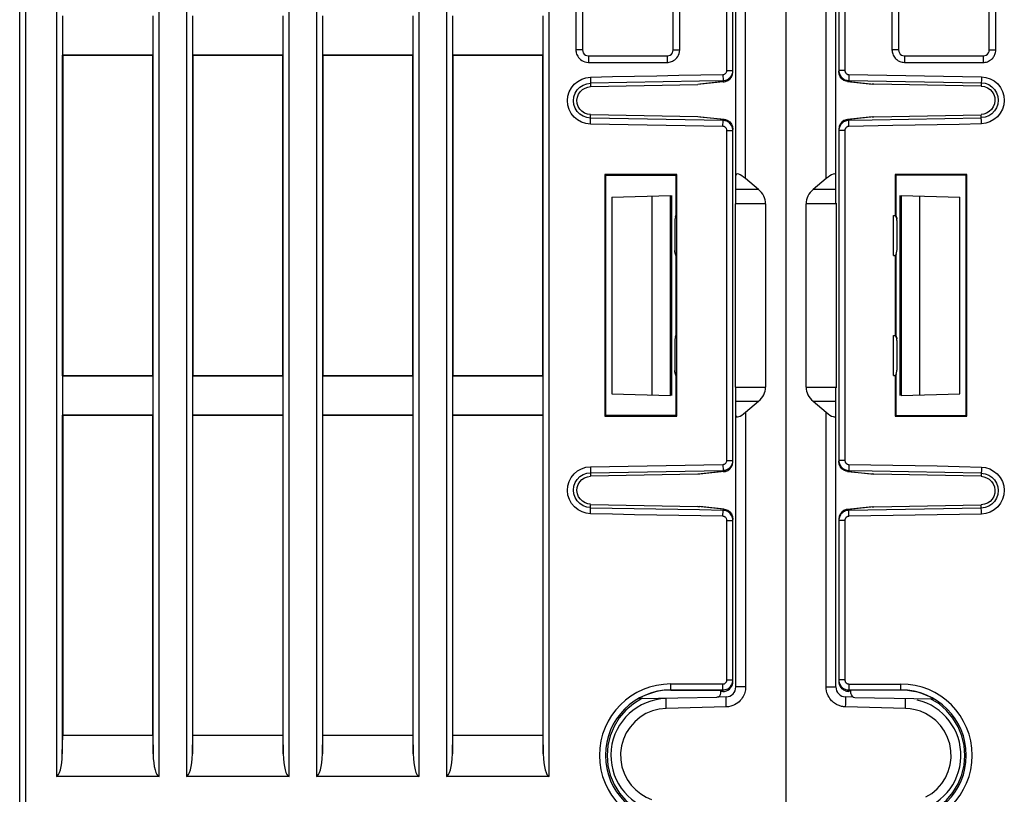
# Model space of a CAD drawing. Header units: millimetres. Extents: x -2013 to 423, y -990 to -169.
# Tile 12 of 50: x -443 to -394, y -857 to -819. Entities that reach past the tile are written whole.
import ezdxf

# ---------------------------------------------------------------- set-up
doc = ezdxf.new("R2010")
doc.units = ezdxf.units.MM
doc.header["$LTSCALE"] = 30.734
doc.layers.get('0').update_dxf_attribs({"linetype": 'CONTINUOUS'})

msp = doc.modelspace()

# ---------------------------------------------------------------- linework, layer by layer
at = {"color": 7, "linetype": 'Continuous'}
for p, q in [((-443.414, -867.375), (-443.414, -664.068)), ((-407.614, -827.789), (-407.614, -664.105)), ((-408.064, -821.126), (-408.064, -664.988)), ((-407.764, -821.206), (-407.764, -664.988)), ((-407.127, -826.533), (-407.127, -665.375)), ((-405.114, -665.375), (-405.114, -867.875)), ((-428.582, -674.331), (-428.582, -856.426)), ((-423.445, -856.426), (-423.445, -674.331)), ((-422.082, -674.331), (-422.082, -856.426)), ((-416.945, -856.426), (-416.945, -674.331)), ((-415.609, -674.331), (-415.609, -820.093)), ((-410.419, -820.093), (-410.419, -674.331)), ((-415.281, -675.562), (-415.281, -820.093)), ((-410.746, -820.093), (-410.746, -675.562)), ((-402.614, -827.789), (-402.614, -719.46)), ((-403.101, -826.533), (-403.101, -720.716)), ((-402.464, -725.553), (-402.464, -821.196)), ((-402.164, -725.623), (-402.164, -821.126)), ((-399.809, -728.656), (-399.809, -820.093)), ((-399.481, -728.656), (-399.481, -820.093)), ((-394.946, -820.093), (-394.946, -728.656)), ((-394.619, -820.093), (-394.619, -728.656)), ((-443.114, -867.375), (-443.114, -735.763)), ((-441.582, -748.654), (-441.582, -856.426)), ((-436.445, -856.426), (-436.445, -748.654)), ((-435.082, -748.654), (-435.082, -856.426)), ((-429.945, -856.426), (-429.945, -748.654)), ((-441.282, -818.392), (-441.282, -820.357)), ((-436.745, -820.357), (-436.745, -818.392)), ((-434.782, -818.392), (-434.782, -820.357)), ((-430.245, -820.357), (-430.245, -818.392)), ((-428.282, -818.392), (-428.282, -820.357)), ((-423.745, -820.357), (-423.745, -818.392)), ((-421.782, -818.392), (-421.782, -820.357)), ((-417.245, -820.357), (-417.245, -818.392)), ((-441.283, -820.355), (-441.283, -836.394)), ((-441.283, -820.355), (-441.264, -820.375)), ((-436.746, -820.357), (-441.281, -820.357)), ((-441.264, -820.375), (-441.264, -836.375)), ((-436.764, -820.375), (-441.264, -820.375)), ((-436.746, -820.357), (-436.764, -820.375)), ((-436.764, -836.375), (-436.764, -820.375)), ((-436.744, -836.394), (-436.744, -820.355)), ((-434.783, -820.355), (-434.783, -836.394)), ((-434.783, -820.355), (-434.764, -820.375)), ((-430.246, -820.357), (-434.781, -820.357)), ((-434.764, -820.375), (-434.764, -836.375)), ((-430.264, -820.375), (-434.764, -820.375)), ((-430.246, -820.357), (-430.264, -820.375)), ((-430.264, -836.375), (-430.264, -820.375)), ((-430.244, -836.394), (-430.244, -820.355)), ((-428.283, -820.355), (-428.283, -836.394)), ((-428.283, -820.355), (-428.264, -820.375)), ((-423.746, -820.357), (-428.281, -820.357)), ((-428.264, -820.375), (-428.264, -836.375)), ((-423.764, -820.375), (-428.264, -820.375)), ((-423.746, -820.357), (-423.764, -820.375)), ((-423.764, -836.375), (-423.764, -820.375)), ((-423.744, -836.394), (-423.744, -820.355)), ((-421.783, -820.355), (-421.783, -836.394)), ((-421.783, -820.355), (-421.764, -820.375)), ((-417.246, -820.357), (-421.781, -820.357)), ((-421.764, -820.375), (-421.764, -836.375)), ((-417.264, -820.375), (-421.764, -820.375)), ((-417.246, -820.357), (-417.264, -820.375)), ((-417.264, -836.375), (-417.264, -820.375)), ((-417.244, -836.394), (-417.244, -820.355)), ((-415.281, -820.093), (-415.609, -820.093)), ((-414.982, -820.392), (-414.982, -820.719)), ((-414.982, -820.392), (-411.045, -820.392)), ((-411.045, -820.392), (-411.045, -820.719)), ((-410.746, -820.093), (-410.419, -820.093)), ((-399.481, -820.093), (-399.809, -820.093)), ((-399.263, -820.38), (-399.182, -820.392)), ((-399.182, -820.392), (-399.182, -820.719)), ((-399.182, -820.392), (-395.245, -820.392)), ((-395.245, -820.392), (-395.245, -820.719)), ((-394.958, -820.174), (-394.946, -820.093)), ((-394.946, -820.093), (-394.619, -820.093)), ((-414.982, -820.719), (-411.045, -820.719)), ((-399.182, -820.719), (-395.245, -820.719)), ((-414.884, -821.456), (-414.876, -821.916)), ((-410.464, -821.366), (-408.26, -821.327)), ((-408.26, -821.327), (-408.255, -821.626)), ((-408.064, -821.126), (-407.764, -821.126)), ((-407.888, -821.456), (-407.839, -821.39)), ((-407.781, -821.333), (-407.764, -821.206)), ((-407.773, -821.223), (-407.764, -821.126)), ((-402.164, -821.126), (-402.464, -821.126)), ((-402.45, -821.307), (-402.464, -821.162)), ((-401.967, -821.327), (-401.972, -821.626)), ((-401.967, -821.327), (-395.343, -821.443)), ((-395.343, -821.443), (-395.351, -821.906)), ((-414.879, -821.742), (-409.424, -821.646)), ((-414.876, -821.929), (-409.509, -821.819)), ((-408.255, -821.686), (-409.509, -821.819)), ((-409.421, -821.812), (-409.509, -821.819)), ((-409.424, -821.646), (-408.255, -821.626)), ((-408.193, -821.683), (-409.421, -821.813)), ((-408.255, -821.686), (-408.255, -821.626)), ((-408.255, -821.686), (-408.194, -821.684)), ((-401.972, -821.676), (-402.035, -821.673)), ((-402.034, -821.673), (-400.807, -821.803)), ((-402.025, -821.622), (-401.972, -821.626)), ((-401.972, -821.626), (-395.348, -821.742)), ((-401.972, -821.676), (-400.719, -821.808)), ((-400.719, -821.808), (-400.806, -821.802)), ((-395.351, -821.906), (-400.719, -821.808)), ((-395.348, -821.742), (-395.157, -821.766)), ((-414.884, -823.806), (-414.876, -823.333)), ((-414.876, -823.333), (-409.509, -823.43)), ((-409.509, -823.43), (-409.421, -823.437)), ((-409.509, -823.43), (-408.255, -823.563)), ((-400.719, -823.441), (-395.351, -823.343)), ((-395.343, -823.793), (-395.351, -823.343)), ((-408.26, -823.922), (-414.884, -823.806)), ((-408.255, -823.623), (-414.879, -823.508)), ((-409.421, -823.436), (-408.193, -823.566)), ((-408.26, -823.922), (-408.255, -823.623)), ((-408.255, -823.563), (-408.255, -823.623)), ((-408.255, -823.563), (-408.193, -823.566)), ((-408.202, -823.627), (-408.255, -823.623)), ((-402.27, -823.728), (-402.305, -823.757)), ((-400.807, -823.446), (-402.034, -823.576)), ((-401.972, -823.573), (-402.034, -823.576)), ((-400.719, -823.441), (-401.972, -823.573)), ((-400.804, -823.603), (-401.972, -823.623)), ((-401.967, -823.922), (-401.972, -823.623)), ((-399.763, -823.883), (-401.967, -823.922)), ((-400.806, -823.447), (-400.719, -823.441)), ((-395.348, -823.507), (-400.804, -823.603)), ((-408.064, -840.626), (-408.064, -824.123)), ((-408.064, -824.123), (-407.764, -824.123)), ((-407.777, -823.932), (-407.764, -824.076)), ((-407.764, -840.706), (-407.764, -824.043)), ((-402.447, -823.926), (-402.464, -824.053)), ((-402.464, -824.053), (-402.464, -840.696)), ((-402.46, -824.066), (-402.464, -824.123)), ((-402.164, -824.123), (-402.464, -824.123)), ((-402.164, -824.123), (-402.164, -840.626)), ((-414.157, -826.331), (-414.157, -838.418)), ((-414.157, -826.331), (-414.118, -826.37)), ((-410.57, -826.331), (-414.157, -826.331)), ((-414.118, -838.379), (-414.118, -826.37)), ((-410.609, -826.37), (-414.118, -826.37)), ((-410.57, -826.331), (-410.609, -826.37)), ((-410.609, -826.37), (-410.609, -828.375)), ((-410.57, -838.418), (-410.57, -826.331)), ((-399.657, -826.331), (-399.657, -828.375)), ((-396.07, -826.331), (-399.657, -826.331)), ((-399.62, -826.368), (-399.62, -828.375)), ((-396.107, -826.368), (-399.62, -826.368)), ((-396.107, -838.381), (-396.107, -826.368)), ((-396.07, -838.418), (-396.07, -826.331)), ((-406.477, -827.082), (-407.127, -826.533)), ((-403.101, -826.533), (-403.751, -827.082)), ((-406.477, -827.082), (-407.614, -827.082)), ((-402.614, -827.082), (-403.751, -827.082)), ((-413.814, -827.453), (-410.879, -827.376)), ((-413.814, -827.453), (-413.814, -837.296)), ((-411.814, -827.401), (-411.814, -837.348)), ((-410.879, -837.373), (-410.879, -827.376)), ((-410.81, -837.375), (-410.81, -827.375)), ((-406.13, -827.789), (-407.654, -827.789)), ((-407.641, -827.789), (-407.641, -836.96)), ((-406.13, -827.789), (-406.13, -836.96)), ((-404.098, -836.96), (-404.098, -827.789)), ((-402.574, -827.789), (-404.098, -827.789)), ((-402.587, -836.96), (-402.587, -827.789)), ((-399.418, -827.375), (-399.418, -837.375)), ((-399.348, -827.376), (-399.348, -837.373)), ((-399.348, -827.376), (-396.414, -827.453)), ((-398.414, -837.348), (-398.414, -827.401)), ((-396.414, -837.296), (-396.414, -827.453)), ((-410.67, -828.663), (-410.67, -830.086)), ((-410.635, -828.43), (-410.609, -828.375)), ((-399.737, -830.375), (-399.737, -828.375)), ((-399.737, -828.375), (-399.653, -828.375)), ((-399.626, -828.375), (-399.62, -828.375)), ((-399.557, -830.086), (-399.557, -828.663)), ((-399.593, -830.317), (-399.62, -830.375)), ((-399.56, -830.134), (-399.557, -830.086)), ((-410.609, -830.375), (-410.609, -834.375)), ((-399.737, -830.375), (-399.653, -830.375)), ((-399.657, -830.375), (-399.657, -834.375)), ((-399.626, -830.375), (-399.62, -830.375)), ((-399.62, -830.375), (-399.62, -834.375)), ((-410.67, -834.663), (-410.67, -836.086)), ((-410.635, -834.43), (-410.609, -834.375)), ((-399.737, -836.375), (-399.737, -834.375)), ((-399.737, -834.375), (-399.653, -834.375)), ((-399.626, -834.375), (-399.62, -834.375)), ((-399.557, -836.086), (-399.557, -834.663)), ((-399.56, -836.134), (-399.557, -836.086)), ((-441.282, -836.392), (-441.282, -838.357)), ((-441.281, -836.392), (-441.264, -836.375)), ((-441.281, -836.392), (-436.746, -836.392)), ((-441.264, -836.375), (-436.764, -836.375)), ((-436.744, -836.394), (-436.764, -836.375)), ((-436.745, -838.357), (-436.745, -836.392)), ((-434.782, -836.392), (-434.782, -838.357)), ((-434.781, -836.392), (-434.764, -836.375)), ((-434.781, -836.392), (-430.246, -836.392)), ((-434.764, -836.375), (-430.264, -836.375)), ((-430.244, -836.394), (-430.264, -836.375)), ((-430.245, -838.357), (-430.245, -836.392)), ((-428.282, -836.392), (-428.282, -838.357)), ((-428.281, -836.392), (-428.264, -836.375)), ((-428.281, -836.392), (-423.746, -836.392)), ((-428.264, -836.375), (-423.764, -836.375)), ((-423.744, -836.394), (-423.764, -836.375)), ((-423.745, -838.357), (-423.745, -836.392)), ((-421.782, -836.392), (-421.782, -838.357)), ((-421.781, -836.392), (-421.764, -836.375)), ((-421.781, -836.392), (-417.246, -836.392)), ((-421.764, -836.375), (-417.264, -836.375)), ((-417.244, -836.394), (-417.264, -836.375)), ((-417.245, -838.357), (-417.245, -836.392)), ((-410.609, -836.375), (-410.609, -838.379)), ((-399.737, -836.375), (-399.653, -836.375)), ((-399.657, -836.375), (-399.657, -838.418)), ((-399.626, -836.375), (-399.62, -836.375)), ((-399.593, -836.317), (-399.62, -836.375)), ((-399.62, -836.375), (-399.62, -838.381)), ((-407.654, -836.96), (-406.13, -836.96)), ((-407.614, -851.953), (-407.614, -836.96)), ((-404.098, -836.96), (-402.574, -836.96)), ((-402.614, -851.953), (-402.614, -836.96)), ((-413.814, -837.296), (-410.879, -837.373)), ((-407.614, -837.667), (-406.477, -837.667)), ((-407.127, -838.216), (-406.477, -837.667)), ((-403.751, -837.667), (-403.101, -838.216)), ((-403.751, -837.667), (-402.614, -837.667)), ((-399.348, -837.373), (-396.414, -837.296)), ((-441.283, -838.355), (-441.283, -855.302)), ((-441.283, -838.355), (-441.264, -838.375)), ((-436.746, -838.357), (-441.281, -838.357)), ((-441.264, -838.375), (-441.264, -854.375)), ((-436.764, -838.375), (-441.264, -838.375)), ((-436.746, -838.357), (-436.764, -838.375)), ((-436.764, -854.375), (-436.764, -838.375)), ((-436.744, -855.302), (-436.744, -838.355)), ((-434.783, -838.355), (-434.783, -855.302)), ((-434.783, -838.355), (-434.764, -838.375)), ((-430.246, -838.357), (-434.781, -838.357)), ((-434.764, -854.375), (-434.764, -838.375)), ((-430.264, -838.375), (-434.764, -838.375)), ((-430.246, -838.357), (-430.264, -838.375)), ((-430.264, -838.375), (-430.264, -854.375)), ((-430.244, -855.302), (-430.244, -838.355)), ((-428.283, -838.355), (-428.264, -838.375)), ((-428.283, -838.355), (-428.283, -855.302)), ((-423.746, -838.357), (-428.281, -838.357)), ((-428.264, -854.375), (-428.264, -838.375)), ((-423.764, -838.375), (-428.264, -838.375)), ((-423.746, -838.357), (-423.764, -838.375)), ((-423.764, -838.375), (-423.764, -854.375)), ((-423.744, -855.302), (-423.744, -838.355)), ((-421.783, -838.355), (-421.783, -855.302)), ((-421.783, -838.355), (-421.764, -838.375)), ((-417.246, -838.357), (-421.781, -838.357)), ((-421.764, -854.375), (-421.764, -838.375)), ((-417.264, -838.375), (-421.764, -838.375)), ((-417.246, -838.357), (-417.264, -838.375)), ((-417.264, -838.375), (-417.264, -854.375)), ((-417.244, -855.302), (-417.244, -838.355)), ((-414.157, -838.418), (-414.118, -838.379)), ((-414.157, -838.418), (-410.57, -838.418)), ((-410.609, -838.379), (-414.118, -838.379)), ((-410.57, -838.418), (-410.609, -838.379)), ((-407.127, -838.216), (-407.127, -851.953)), ((-403.101, -851.953), (-403.101, -838.216)), ((-399.657, -838.418), (-396.07, -838.418)), ((-399.62, -838.381), (-396.107, -838.381)), ((-408.064, -840.626), (-407.764, -840.626)), ((-407.773, -840.723), (-407.764, -840.626)), ((-402.164, -840.626), (-402.464, -840.626)), ((-414.884, -840.943), (-408.26, -840.827)), ((-414.884, -840.943), (-414.876, -841.416)), ((-414.879, -841.242), (-408.255, -841.126)), ((-408.26, -840.827), (-408.255, -841.126)), ((-408.255, -841.186), (-408.255, -841.126)), ((-407.888, -840.956), (-407.839, -840.89)), ((-407.781, -840.833), (-407.764, -840.706)), ((-402.45, -840.807), (-402.464, -840.662)), ((-402.025, -841.122), (-401.972, -841.126)), ((-401.967, -840.827), (-401.972, -841.126)), ((-401.972, -841.126), (-400.804, -841.146)), ((-400.804, -841.146), (-395.348, -841.242)), ((-395.343, -840.956), (-395.351, -841.406)), ((-409.509, -841.319), (-414.876, -841.416)), ((-408.255, -841.186), (-409.509, -841.319)), ((-409.421, -841.312), (-409.509, -841.319)), ((-408.193, -841.183), (-409.421, -841.313)), ((-408.255, -841.186), (-408.194, -841.184)), ((-401.972, -841.176), (-402.035, -841.173)), ((-402.034, -841.173), (-400.807, -841.303)), ((-401.972, -841.176), (-400.719, -841.308)), ((-400.719, -841.308), (-400.806, -841.302)), ((-395.351, -841.406), (-400.719, -841.308)), ((-414.884, -843.293), (-414.876, -842.833)), ((-409.424, -843.103), (-414.879, -843.007)), ((-414.876, -842.833), (-409.509, -842.93)), ((-409.509, -842.93), (-409.421, -842.937)), ((-408.255, -843.063), (-409.509, -842.93)), ((-408.255, -843.123), (-409.424, -843.103)), ((-408.193, -843.066), (-409.421, -842.936)), ((-408.255, -843.063), (-408.255, -843.123)), ((-408.255, -843.063), (-408.193, -843.066)), ((-400.807, -842.946), (-402.034, -843.076)), ((-401.972, -843.073), (-402.034, -843.076)), ((-400.719, -842.941), (-401.972, -843.073)), ((-395.348, -843.008), (-401.972, -843.123)), ((-400.806, -842.947), (-400.719, -842.941)), ((-400.719, -842.941), (-395.351, -842.843)), ((-395.343, -843.306), (-395.351, -842.843)), ((-408.26, -843.422), (-408.255, -843.123)), ((-408.202, -843.127), (-408.255, -843.123)), ((-407.777, -843.432), (-407.764, -843.576)), ((-407.764, -851.685), (-407.764, -843.543)), ((-402.447, -843.426), (-402.464, -843.553)), ((-402.464, -843.553), (-402.464, -851.676)), ((-402.46, -843.566), (-402.464, -843.623)), ((-402.27, -843.228), (-402.305, -843.257)), ((-401.967, -843.422), (-401.972, -843.123)), ((-395.343, -843.306), (-401.967, -843.422)), ((-408.064, -851.605), (-408.064, -843.623)), ((-408.064, -843.623), (-407.764, -843.623)), ((-402.164, -843.623), (-402.464, -843.623)), ((-402.164, -843.623), (-402.164, -851.607)), ((-410.864, -852.112), (-410.864, -851.806)), ((-410.864, -851.806), (-408.264, -851.806)), ((-408.264, -852.116), (-408.264, -851.806)), ((-408.064, -851.605), (-407.764, -851.605)), ((-407.79, -851.848), (-407.77, -851.766)), ((-407.767, -851.659), (-407.764, -851.605)), ((-407.127, -851.953), (-407.614, -851.953)), ((-403.101, -851.953), (-402.614, -851.953)), ((-402.164, -851.607), (-402.464, -851.607)), ((-402.437, -851.84), (-402.456, -851.766)), ((-401.964, -851.808), (-399.364, -851.808)), ((-401.964, -851.808), (-401.964, -852.117)), ((-399.364, -852.114), (-399.364, -851.808)), ((-412.459, -852.526), (-408.56, -852.458)), ((-410.864, -852.105), (-408.264, -852.105)), ((-410.864, -852.112), (-408.364, -852.116)), ((-408.101, -852.453), (-408.56, -852.465)), ((-408.364, -852.258), (-408.364, -852.116)), ((-408.264, -852.182), (-408.364, -852.182)), ((-408.264, -852.105), (-408.203, -852.101)), ((-408.264, -852.182), (-408.264, -852.153)), ((-408.104, -852.47), (-408.101, -852.453)), ((-408.089, -852.153), (-408.01, -852.118)), ((-408.01, -852.118), (-407.938, -852.067)), ((-401.735, -852.463), (-402.127, -852.453)), ((-402.124, -852.47), (-402.127, -852.453)), ((-402.018, -852.103), (-401.964, -852.106)), ((-401.964, -852.106), (-399.364, -852.106)), ((-401.964, -852.147), (-401.964, -852.174)), ((-401.864, -852.174), (-401.964, -852.174)), ((-399.364, -852.114), (-401.864, -852.117)), ((-401.864, -852.278), (-401.864, -852.117)), ((-411.094, -853.031), (-411.097, -852.902)), ((-408.101, -852.953), (-411.094, -853.031)), ((-407.291, -852.503), (-407.338, -852.568)), ((-399.134, -853.031), (-402.127, -852.953)), ((-401.667, -852.478), (-397.735, -852.547)), ((-397.459, -852.807), (-397.877, -852.544)), ((-411.45, -853.069), (-411.787, -853.155)), ((-411.094, -853.031), (-411.45, -853.069)), ((-398.127, -853.287), (-398.389, -853.173)), ((-441.283, -855.302), (-441.264, -854.375)), ((-436.764, -854.375), (-441.264, -854.375)), ((-436.764, -854.375), (-436.744, -855.302)), ((-434.783, -855.302), (-434.764, -854.375)), ((-430.264, -854.375), (-434.764, -854.375)), ((-430.264, -854.375), (-430.244, -855.302)), ((-428.283, -855.302), (-428.264, -854.375)), ((-423.764, -854.375), (-428.264, -854.375)), ((-423.764, -854.375), (-423.744, -855.302)), ((-421.783, -855.302), (-421.764, -854.375)), ((-417.264, -854.375), (-421.764, -854.375)), ((-417.264, -854.375), (-417.244, -855.302)), ((-436.445, -856.426), (-441.582, -856.426)), ((-429.945, -856.426), (-435.082, -856.426)), ((-423.445, -856.426), (-428.582, -856.426)), ((-416.945, -856.426), (-422.082, -856.426))]:
    msp.add_line(p, q, dxfattribs=at)
for points in [[(-415.609, -820.093), (-415.607, -820.145), (-415.6, -820.197), (-415.589, -820.25), (-415.572, -820.304), (-415.549, -820.36), (-415.52, -820.415), (-415.482, -820.471), (-415.437, -820.524), (-415.383, -820.575), (-415.32, -820.621), (-415.248, -820.661), (-415.167, -820.692), (-415.079, -820.711), (-414.982, -820.719)], [(-415.281, -820.093), (-415.269, -820.174), (-415.241, -820.244), (-415.194, -820.305), (-415.133, -820.352), (-415.063, -820.38), (-414.982, -820.392)], [(-411.045, -820.392), (-410.964, -820.38), (-410.894, -820.352), (-410.833, -820.304), (-410.786, -820.243), (-410.758, -820.174), (-410.746, -820.093)], [(-411.045, -820.719), (-410.993, -820.717), (-410.941, -820.711), (-410.888, -820.7), (-410.834, -820.683), (-410.778, -820.66), (-410.723, -820.63), (-410.667, -820.593), (-410.614, -820.548), (-410.563, -820.494), (-410.517, -820.431), (-410.478, -820.359), (-410.447, -820.278), (-410.427, -820.19), (-410.419, -820.093)], [(-399.809, -820.093), (-399.807, -820.142), (-399.801, -820.193), (-399.79, -820.246), (-399.774, -820.3), (-399.751, -820.356), (-399.722, -820.411), (-399.688, -820.462), (-399.651, -820.509), (-399.613, -820.548), (-399.574, -820.582), (-399.535, -820.611), (-399.495, -820.636), (-399.453, -820.658), (-399.409, -820.677), (-399.361, -820.694), (-399.308, -820.707), (-399.248, -820.715), (-399.182, -820.719)], [(-399.481, -820.093), (-399.47, -820.174), (-399.441, -820.244), (-399.394, -820.305), (-399.333, -820.352), (-399.263, -820.38)], [(-395.245, -820.719), (-395.196, -820.718), (-395.145, -820.711), (-395.092, -820.701), (-395.038, -820.684), (-394.982, -820.661), (-394.927, -820.633), (-394.876, -820.599), (-394.829, -820.562), (-394.79, -820.524), (-394.756, -820.485), (-394.727, -820.446), (-394.702, -820.406), (-394.68, -820.364), (-394.661, -820.32), (-394.644, -820.272), (-394.631, -820.219), (-394.623, -820.159), (-394.619, -820.093)], [(-395.245, -820.392), (-395.164, -820.38), (-395.095, -820.352), (-395.034, -820.305), (-394.986, -820.244), (-394.958, -820.174)], [(-414.884, -823.806), (-415.114, -823.779), (-415.327, -823.711), (-415.526, -823.6), (-415.7, -823.454), (-415.842, -823.276), (-415.948, -823.075), (-416.011, -822.857), (-416.033, -822.631), (-416.009, -822.404), (-415.942, -822.187), (-415.834, -821.987), (-415.691, -821.811), (-415.517, -821.669), (-415.32, -821.561), (-415.11, -821.49), (-414.884, -821.456)], [(-414.884, -821.456), (-413.778, -821.428), (-412.673, -821.404), (-411.568, -821.384), (-410.464, -821.366)], [(-408.26, -821.327), (-408.236, -821.325), (-408.211, -821.32), (-408.185, -821.311), (-408.16, -821.298), (-408.136, -821.281), (-408.113, -821.259), (-408.094, -821.232), (-408.078, -821.201), (-408.068, -821.166), (-408.064, -821.126)], [(-408.255, -821.626), (-408.194, -821.621), (-408.132, -821.608), (-408.068, -821.586), (-408.005, -821.554), (-407.944, -821.511), (-407.888, -821.456)], [(-407.908, -821.551), (-407.83, -821.451), (-407.781, -821.333)], [(-407.839, -821.39), (-407.799, -821.312), (-407.773, -821.223)], [(-402.464, -821.126), (-402.46, -821.186), (-402.45, -821.243), (-402.433, -821.298), (-402.412, -821.348), (-402.387, -821.393), (-402.358, -821.433)], [(-402.213, -821.618), (-402.318, -821.542), (-402.4, -821.436), (-402.45, -821.307)], [(-402.358, -821.433), (-402.329, -821.468), (-402.298, -821.498), (-402.266, -821.525), (-402.232, -821.548), (-402.197, -821.568), (-402.159, -821.586), (-402.119, -821.601), (-402.074, -821.614), (-402.025, -821.622)], [(-402.164, -821.126), (-402.162, -821.151), (-402.158, -821.173), (-402.152, -821.195), (-402.143, -821.215), (-402.133, -821.233)], [(-402.133, -821.233), (-402.122, -821.25), (-402.11, -821.264), (-402.097, -821.276), (-402.084, -821.286), (-402.071, -821.296), (-402.057, -821.304), (-402.042, -821.311), (-402.026, -821.317), (-402.008, -821.322), (-401.988, -821.325), (-401.967, -821.327)], [(-395.343, -821.443), (-395.113, -821.47), (-394.9, -821.538), (-394.701, -821.649), (-394.526, -821.796), (-394.384, -821.975), (-394.279, -822.177), (-394.215, -822.396), (-394.195, -822.623), (-394.22, -822.849), (-394.287, -823.067), (-394.397, -823.267), (-394.541, -823.443), (-394.716, -823.583), (-394.912, -823.69), (-395.12, -823.76), (-395.343, -823.793)], [(-414.879, -823.508), (-415.07, -823.483), (-415.251, -823.417), (-415.413, -823.312), (-415.548, -823.175), (-415.649, -823.011), (-415.712, -822.829), (-415.734, -822.638), (-415.713, -822.446), (-415.65, -822.264), (-415.548, -822.1), (-415.413, -821.963), (-415.251, -821.858), (-415.07, -821.792), (-414.879, -821.767)], [(-414.876, -823.333), (-415.037, -823.31), (-415.182, -823.255), (-415.312, -823.167), (-415.42, -823.054), (-415.499, -822.919), (-415.546, -822.77), (-415.557, -822.611), (-415.534, -822.453), (-415.474, -822.308), (-415.386, -822.179), (-415.274, -822.079), (-415.147, -822.003), (-415.015, -821.953), (-414.876, -821.929)], [(-408.194, -821.684), (-408.128, -821.672), (-408.01, -821.626), (-407.908, -821.551)], [(-402.035, -821.673), (-402.096, -821.663), (-402.213, -821.618)], [(-395.351, -821.906), (-395.187, -821.93), (-395.041, -821.985), (-394.908, -822.074), (-394.799, -822.189), (-394.719, -822.326), (-394.672, -822.478), (-394.66, -822.639), (-394.684, -822.799), (-394.744, -822.947), (-394.834, -823.077), (-394.947, -823.179), (-395.077, -823.256), (-395.21, -823.306), (-395.351, -823.33)], [(-395.157, -821.766), (-394.976, -821.832), (-394.814, -821.937), (-394.679, -822.074), (-394.578, -822.238)], [(-394.578, -822.238), (-394.515, -822.42), (-394.494, -822.611), (-394.515, -822.803), (-394.578, -822.985), (-394.679, -823.149)], [(-394.679, -823.149), (-394.814, -823.286), (-394.976, -823.391), (-395.157, -823.457), (-395.348, -823.482)], [(-408.132, -823.971), (-408.149, -823.958), (-408.165, -823.948), (-408.183, -823.939), (-408.2, -823.932), (-408.219, -823.927), (-408.239, -823.924), (-408.26, -823.922)], [(-407.935, -823.746), (-407.976, -823.714), (-408.018, -823.687), (-408.061, -823.666), (-408.105, -823.649), (-408.152, -823.636), (-408.202, -823.627)], [(-408.193, -823.566), (-408.131, -823.576), (-408.014, -823.621), (-407.91, -823.697)], [(-407.764, -824.123), (-407.767, -824.063), (-407.778, -824.003), (-407.798, -823.942), (-407.825, -823.884), (-407.858, -823.831), (-407.895, -823.785), (-407.935, -823.746)], [(-407.91, -823.697), (-407.827, -823.802), (-407.777, -823.932)], [(-402.361, -823.82), (-402.385, -823.853), (-402.405, -823.889), (-402.424, -823.927), (-402.439, -823.968), (-402.452, -824.014), (-402.46, -824.066)], [(-402.218, -823.633), (-402.319, -823.709), (-402.398, -823.808), (-402.447, -823.926)], [(-402.305, -823.757), (-402.335, -823.788), (-402.361, -823.82)], [(-401.972, -823.623), (-402.028, -823.627), (-402.082, -823.637), (-402.135, -823.653), (-402.184, -823.674), (-402.229, -823.699), (-402.27, -823.728)], [(-402.034, -823.576), (-402.099, -823.587), (-402.218, -823.633)], [(-401.967, -823.922), (-401.989, -823.924), (-402.011, -823.928), (-402.032, -823.934), (-402.052, -823.942), (-402.07, -823.953), (-402.086, -823.964), (-402.1, -823.976), (-402.112, -823.988), (-402.123, -824.001), (-402.132, -824.014), (-402.14, -824.029), (-402.148, -824.044), (-402.154, -824.061), (-402.159, -824.079), (-402.162, -824.1), (-402.164, -824.123)], [(-395.343, -823.793), (-396.449, -823.821), (-397.555, -823.845), (-398.659, -823.865), (-399.763, -823.883)], [(-408.064, -824.123), (-408.065, -824.099), (-408.07, -824.075), (-408.077, -824.05), (-408.088, -824.027), (-408.101, -824.006), (-408.116, -823.987), (-408.132, -823.971)], [(-410.57, -828.375), (-410.582, -828.389), (-410.593, -828.405), (-410.604, -828.422), (-410.614, -828.44), (-410.624, -828.46), (-410.634, -828.481), (-410.643, -828.503), (-410.651, -828.528), (-410.658, -828.554), (-410.664, -828.585), (-410.668, -828.621), (-410.67, -828.663)], [(-399.557, -828.663), (-399.56, -828.617), (-399.566, -828.573), (-399.575, -828.532), (-399.587, -828.494), (-399.602, -828.46), (-399.618, -828.429), (-399.635, -828.4), (-399.653, -828.375)], [(-399.62, -828.375), (-399.594, -828.431), (-399.574, -828.49), (-399.562, -828.552)], [(-410.67, -830.086), (-410.668, -830.126), (-410.664, -830.161), (-410.658, -830.193), (-410.651, -830.22), (-410.643, -830.245), (-410.634, -830.268), (-410.625, -830.289), (-410.615, -830.308), (-410.604, -830.326), (-410.593, -830.343), (-410.582, -830.359), (-410.57, -830.375)], [(-410.609, -830.375), (-410.635, -830.319), (-410.654, -830.261), (-410.666, -830.199), (-410.67, -830.135)], [(-399.653, -830.375), (-399.635, -830.349), (-399.618, -830.321), (-399.602, -830.291), (-399.588, -830.257), (-399.576, -830.219), (-399.566, -830.178), (-399.56, -830.134)], [(-410.57, -834.375), (-410.582, -834.389), (-410.593, -834.405), (-410.604, -834.422), (-410.614, -834.44), (-410.624, -834.46), (-410.634, -834.481), (-410.643, -834.503), (-410.651, -834.528), (-410.658, -834.554), (-410.664, -834.585), (-410.668, -834.621), (-410.67, -834.663)], [(-399.557, -834.663), (-399.56, -834.617), (-399.566, -834.573), (-399.575, -834.532), (-399.587, -834.494), (-399.602, -834.46), (-399.618, -834.429), (-399.635, -834.4), (-399.653, -834.375)], [(-399.62, -834.375), (-399.594, -834.431), (-399.574, -834.49), (-399.562, -834.552)], [(-410.67, -836.086), (-410.668, -836.126), (-410.664, -836.161), (-410.658, -836.193), (-410.651, -836.22), (-410.643, -836.245), (-410.634, -836.268), (-410.625, -836.289), (-410.615, -836.308), (-410.604, -836.326), (-410.593, -836.343), (-410.582, -836.359), (-410.57, -836.375)], [(-410.609, -836.375), (-410.635, -836.319), (-410.654, -836.261), (-410.666, -836.199), (-410.67, -836.135)], [(-399.653, -836.375), (-399.635, -836.349), (-399.618, -836.321), (-399.602, -836.291), (-399.588, -836.257), (-399.576, -836.219), (-399.566, -836.178), (-399.56, -836.134)], [(-408.26, -840.827), (-408.236, -840.825), (-408.211, -840.82), (-408.185, -840.811), (-408.16, -840.798), (-408.136, -840.781), (-408.113, -840.759), (-408.094, -840.732), (-408.078, -840.701), (-408.068, -840.666), (-408.064, -840.626)], [(-402.464, -840.626), (-402.46, -840.686), (-402.45, -840.743), (-402.433, -840.798), (-402.412, -840.848), (-402.387, -840.893), (-402.358, -840.933)], [(-402.164, -840.626), (-402.162, -840.651), (-402.158, -840.673), (-402.152, -840.695), (-402.143, -840.715), (-402.133, -840.733)], [(-414.884, -843.293), (-415.098, -843.263), (-415.301, -843.196), (-415.498, -843.091), (-415.676, -842.952), (-415.823, -842.777), (-415.936, -842.577), (-416.006, -842.359), (-416.033, -842.131), (-416.013, -841.903), (-415.951, -841.682), (-415.846, -841.479), (-415.704, -841.299), (-415.529, -841.151), (-415.329, -841.039), (-415.115, -840.97), (-414.884, -840.943)], [(-408.255, -841.126), (-408.194, -841.121), (-408.132, -841.108), (-408.068, -841.086), (-408.005, -841.054), (-407.944, -841.011), (-407.888, -840.956)], [(-408.194, -841.184), (-408.128, -841.172), (-408.01, -841.126), (-407.908, -841.051)], [(-407.908, -841.051), (-407.83, -840.951), (-407.781, -840.833)], [(-407.839, -840.89), (-407.799, -840.812), (-407.773, -840.723)], [(-402.213, -841.118), (-402.318, -841.042), (-402.4, -840.936), (-402.45, -840.807)], [(-402.358, -840.933), (-402.329, -840.968), (-402.298, -840.998), (-402.266, -841.025), (-402.232, -841.048), (-402.197, -841.068), (-402.159, -841.086), (-402.119, -841.101), (-402.074, -841.114), (-402.025, -841.122)], [(-402.035, -841.173), (-402.096, -841.163), (-402.213, -841.118)], [(-402.133, -840.733), (-402.122, -840.75), (-402.11, -840.764), (-402.097, -840.776), (-402.084, -840.786), (-402.071, -840.796), (-402.057, -840.804), (-402.042, -840.811), (-402.026, -840.817), (-402.008, -840.822), (-401.988, -840.825), (-401.967, -840.827)], [(-401.967, -840.827), (-399.763, -840.866), (-398.659, -840.884), (-397.555, -840.904), (-396.449, -840.928), (-395.343, -840.956)], [(-395.343, -840.956), (-395.128, -840.987), (-394.925, -841.054), (-394.727, -841.159), (-394.55, -841.298), (-394.403, -841.473), (-394.291, -841.673), (-394.221, -841.892), (-394.195, -842.119), (-394.214, -842.347), (-394.277, -842.568), (-394.382, -842.771), (-394.524, -842.951), (-394.699, -843.098), (-394.899, -843.21), (-395.112, -843.279), (-395.343, -843.306)], [(-414.879, -842.982), (-415.07, -842.957), (-415.251, -842.891), (-415.413, -842.786), (-415.548, -842.649), (-415.65, -842.485), (-415.713, -842.303), (-415.734, -842.111), (-415.712, -841.92), (-415.65, -841.738), (-415.548, -841.574), (-415.413, -841.437), (-415.251, -841.332), (-415.07, -841.266), (-414.879, -841.242)], [(-414.876, -842.82), (-415.015, -842.796), (-415.147, -842.746), (-415.274, -842.671), (-415.386, -842.57), (-415.474, -842.442), (-415.534, -842.296), (-415.557, -842.138), (-415.546, -841.979), (-415.499, -841.83), (-415.42, -841.695), (-415.312, -841.582), (-415.182, -841.494), (-415.037, -841.439), (-414.876, -841.416)], [(-395.351, -841.419), (-395.21, -841.443), (-395.077, -841.493), (-394.947, -841.57), (-394.834, -841.673), (-394.744, -841.803), (-394.684, -841.95), (-394.66, -842.11), (-394.672, -842.271), (-394.719, -842.423), (-394.799, -842.56), (-394.908, -842.675), (-395.041, -842.765), (-395.187, -842.82), (-395.351, -842.843)], [(-395.348, -841.267), (-395.157, -841.292), (-394.976, -841.358), (-394.814, -841.463), (-394.679, -841.6)], [(-394.679, -841.6), (-394.578, -841.764), (-394.515, -841.946), (-394.494, -842.138), (-394.515, -842.329), (-394.578, -842.511)], [(-394.578, -842.511), (-394.679, -842.675), (-394.814, -842.812), (-394.976, -842.917), (-395.157, -842.983), (-395.348, -843.008)], [(-408.193, -843.066), (-408.131, -843.076), (-408.014, -843.121), (-407.91, -843.197)], [(-402.034, -843.076), (-402.099, -843.087), (-402.218, -843.133)], [(-408.26, -843.422), (-410.464, -843.383), (-411.568, -843.365), (-412.673, -843.345), (-413.778, -843.321), (-414.884, -843.293)], [(-408.132, -843.471), (-408.149, -843.458), (-408.165, -843.448), (-408.183, -843.439), (-408.2, -843.432), (-408.219, -843.427), (-408.239, -843.424), (-408.26, -843.422)], [(-407.935, -843.246), (-407.976, -843.214), (-408.018, -843.187), (-408.061, -843.166), (-408.105, -843.149), (-408.152, -843.136), (-408.202, -843.127)], [(-408.064, -843.623), (-408.065, -843.599), (-408.07, -843.575), (-408.077, -843.55), (-408.088, -843.527), (-408.101, -843.506), (-408.116, -843.487), (-408.132, -843.471)], [(-407.764, -843.623), (-407.767, -843.563), (-407.778, -843.503), (-407.798, -843.442), (-407.825, -843.384), (-407.858, -843.331), (-407.895, -843.285), (-407.935, -843.246)], [(-407.91, -843.197), (-407.827, -843.302), (-407.777, -843.432)], [(-402.361, -843.32), (-402.385, -843.353), (-402.405, -843.389), (-402.424, -843.427), (-402.439, -843.468), (-402.452, -843.514), (-402.46, -843.566)], [(-402.218, -843.133), (-402.319, -843.209), (-402.398, -843.308), (-402.447, -843.426)], [(-402.305, -843.257), (-402.335, -843.288), (-402.361, -843.32)], [(-401.972, -843.123), (-402.028, -843.127), (-402.082, -843.137), (-402.135, -843.153), (-402.184, -843.174), (-402.229, -843.199), (-402.27, -843.228)], [(-401.967, -843.422), (-401.989, -843.424), (-402.011, -843.428), (-402.032, -843.434), (-402.052, -843.442), (-402.07, -843.453), (-402.086, -843.464), (-402.1, -843.476), (-402.112, -843.488), (-402.123, -843.501), (-402.132, -843.514), (-402.14, -843.529), (-402.148, -843.544), (-402.154, -843.561), (-402.159, -843.579), (-402.162, -843.6), (-402.164, -843.623)], [(-408.264, -851.806), (-408.239, -851.805), (-408.215, -851.8), (-408.19, -851.792), (-408.167, -851.781), (-408.146, -851.767), (-408.127, -851.752)], [(-408.127, -851.752), (-408.111, -851.735), (-408.099, -851.718), (-408.088, -851.702), (-408.08, -851.684), (-408.073, -851.666), (-408.068, -851.647), (-408.065, -851.627), (-408.064, -851.605)], [(-408.021, -852.042), (-407.968, -852.008), (-407.922, -851.97)], [(-407.938, -852.067), (-407.875, -852.002), (-407.824, -851.927), (-407.79, -851.848)], [(-407.922, -851.97), (-407.883, -851.929), (-407.851, -851.887), (-407.825, -851.845)], [(-407.825, -851.845), (-407.804, -851.802), (-407.787, -851.757), (-407.775, -851.71), (-407.767, -851.659)], [(-407.127, -851.953), (-407.129, -852.023), (-407.137, -852.093), (-407.149, -852.162), (-407.166, -852.232), (-407.189, -852.3), (-407.217, -852.369), (-407.251, -852.436), (-407.291, -852.503)], [(-402.957, -852.47), (-402.995, -852.4), (-403.029, -852.324), (-403.058, -852.241), (-403.081, -852.152), (-403.094, -852.056), (-403.101, -851.953)], [(-402.464, -851.607), (-402.46, -851.668), (-402.449, -851.726), (-402.433, -851.78), (-402.411, -851.831), (-402.385, -851.876), (-402.356, -851.917)], [(-402.292, -852.056), (-402.356, -851.99), (-402.404, -851.916), (-402.437, -851.84)], [(-402.356, -851.917), (-402.326, -851.951), (-402.294, -851.982), (-402.261, -852.008), (-402.227, -852.031), (-402.192, -852.052), (-402.153, -852.069), (-402.112, -852.084), (-402.067, -852.096), (-402.018, -852.103)], [(-402.164, -851.607), (-402.162, -851.631), (-402.158, -851.655), (-402.151, -851.676), (-402.142, -851.697), (-402.132, -851.715)], [(-402.132, -851.715), (-402.121, -851.731), (-402.109, -851.745), (-402.096, -851.757), (-402.083, -851.768), (-402.069, -851.777), (-402.055, -851.786), (-402.04, -851.793), (-402.023, -851.799), (-402.005, -851.803), (-401.985, -851.806), (-401.964, -851.808)], [(-408.203, -852.101), (-408.142, -852.09), (-408.08, -852.07), (-408.021, -852.042)], [(-408.101, -852.953), (-408.104, -852.823), (-408.105, -852.703), (-408.106, -852.599), (-408.105, -852.52), (-408.104, -852.47)], [(-402.73, -852.73), (-402.778, -852.689), (-402.825, -852.642), (-402.871, -852.591), (-402.915, -852.533), (-402.957, -852.47)], [(-402.131, -852.147), (-402.217, -852.109), (-402.292, -852.056)], [(-402.127, -852.953), (-402.124, -852.823), (-402.122, -852.703), (-402.121, -852.599), (-402.122, -852.52), (-402.124, -852.47)], [(-412.288, -852.523), (-412.31, -852.532), (-412.737, -852.794), (-413.118, -853.119), (-413.443, -853.501), (-413.705, -853.929), (-413.897, -854.393), (-414.013, -854.881), (-414.051, -855.381), (-414.011, -855.881), (-413.893, -856.369), (-413.699, -856.832), (-413.435, -857.259), (-413.108, -857.639), (-412.727, -857.963), (-412.328, -858.205)], [(-411.097, -852.902), (-411.099, -852.781), (-411.099, -852.678), (-411.099, -852.598), (-411.097, -852.548), (-411.094, -852.531)], [(-407.595, -852.8), (-407.678, -852.847), (-407.77, -852.887), (-407.87, -852.92), (-407.981, -852.941), (-408.101, -852.953)], [(-407.338, -852.568), (-407.391, -852.63), (-407.452, -852.691), (-407.519, -852.747), (-407.595, -852.8)], [(-402.635, -852.798), (-402.683, -852.766), (-402.73, -852.73)], [(-402.127, -852.953), (-402.158, -852.951), (-402.191, -852.949), (-402.225, -852.945), (-402.26, -852.94), (-402.296, -852.934), (-402.334, -852.925), (-402.373, -852.915), (-402.414, -852.903), (-402.456, -852.888), (-402.499, -852.87), (-402.543, -852.85), (-402.589, -852.826), (-402.635, -852.798)], [(-399.134, -853.031), (-399.131, -852.902), (-399.129, -852.781), (-399.128, -852.678), (-399.129, -852.598), (-399.131, -852.548), (-399.134, -852.531)], [(-397.459, -857.942), (-397.085, -857.616), (-396.764, -857.233), (-396.507, -856.806), (-396.321, -856.351), (-396.207, -855.873), (-396.168, -855.375), (-396.207, -854.876), (-396.321, -854.398), (-396.507, -853.943), (-396.764, -853.516), (-397.085, -853.133), (-397.459, -852.807)], [(-411.787, -853.155), (-412.108, -853.291), (-412.403, -853.473), (-412.67, -853.698), (-412.901, -853.959), (-413.09, -854.252), (-413.234, -854.569), (-413.329, -854.905), (-413.373, -855.251), (-413.366, -855.599), (-413.307, -855.943), (-413.196, -856.274), (-413.04, -856.585), (-412.84, -856.865), (-412.61, -857.108), (-412.361, -857.306), (-412.1, -857.462), (-411.839, -857.576)], [(-398.389, -853.173), (-398.647, -853.095), (-398.895, -853.047), (-399.134, -853.031)], [(-398.12, -857.458), (-397.824, -857.276), (-397.557, -857.051), (-397.326, -856.79), (-397.137, -856.497), (-396.993, -856.18), (-396.899, -855.844), (-396.854, -855.498), (-396.862, -855.15), (-396.921, -854.806), (-397.031, -854.475), (-397.187, -854.164), (-397.387, -853.884), (-397.617, -853.641), (-397.866, -853.443), (-398.127, -853.287)]]:
    msp.add_lwpolyline(points, dxfattribs=at)
for centre, radius, start, end in [((-410.864, -855.375), 3.569, 90, 270), ((-408.114, -851.953), 0.5, 271.5, 0), ((-402.114, -851.953), 0.5, 180, 268.5), ((-399.364, -855.375), 3.567, 270, 90), ((-410.864, -855.375), 3.27, 90, 270), ((-408.564, -852.258), 0.2, 271, 0), ((-401.664, -852.278), 0.2, 180, 269), ((-399.364, -855.375), 3.268, 270, 90), ((-411.019, -855.375), 2.844, 91.5, 256.488), ((-399.208, -855.375), 2.844, 280.1746, 76.488)]:
    msp.add_arc(centre, radius, start, end, dxfattribs=at)
for centre, major_axis, ratio, start_param, end_param in [((-407.114, -826.801), (-0.482, 0.482), 0.276984, -1.274407, 0.27021), ((-403.114, -826.801), (0.482, 0.482), 0.276984, -0.27021, 1.274407), ((-407.314, -827.789), (1.185, 0), 0.84402, 0, 0.785398), ((-402.913, -827.789), (1.185, 0), 0.84402, 2.356194, 3.141593), ((-407.314, -836.96), (1.185, 0), 0.84402, -0.785398, 0), ((-402.913, -836.96), (1.185, 0), 0.84402, -3.141593, -2.356194), ((-407.114, -837.948), (0.482, 0.482), 0.276984, -3.411802, -1.867186), ((-403.114, -837.948), (-0.482, 0.482), 0.276984, -4.415999, -2.871383), ((-408.264, -851.729), (0.354, 0.386), 0.915631, -0.946333, -0.785018), ((-401.964, -851.72), (0.354, -0.386), 0.915631, -2.356575, -2.177823), ((-410.869, -855.375), (3.263, 0), 0.999999, 7.852455, 8.363277), ((-408.264, -851.721), (0.5, 0.002), 0.923056, -1.575176, -1.21808), ((-401.964, -851.713), (0.5, -0.002), 0.923056, -1.908536, -1.566417), ((-399.359, -855.375), (3.261, 0), 0.999999, 7.332771, 7.855509), ((-441.582, -855.195), (0, 1.231), 0.243738, -3.141593, -1.658063), ((-436.445, -855.195), (0, 1.231), 0.243738, -4.625123, -3.141593), ((-435.082, -855.195), (0, 1.231), 0.243738, -3.141593, -1.658063), ((-429.945, -855.195), (0, 1.231), 0.243738, -4.625123, -3.141593), ((-428.582, -855.195), (0, 1.231), 0.243738, -3.141593, -1.658063), ((-423.445, -855.195), (0, 1.231), 0.243738, -4.625123, -3.141593), ((-422.082, -855.195), (0, 1.231), 0.243738, -3.141593, -1.658063), ((-416.945, -855.195), (0, 1.231), 0.243738, -4.625123, -3.141593)]:
    msp.add_ellipse(centre, major_axis=major_axis, ratio=ratio, start_param=start_param, end_param=end_param, dxfattribs=at)

doc.saveas('drawing.dxf')
